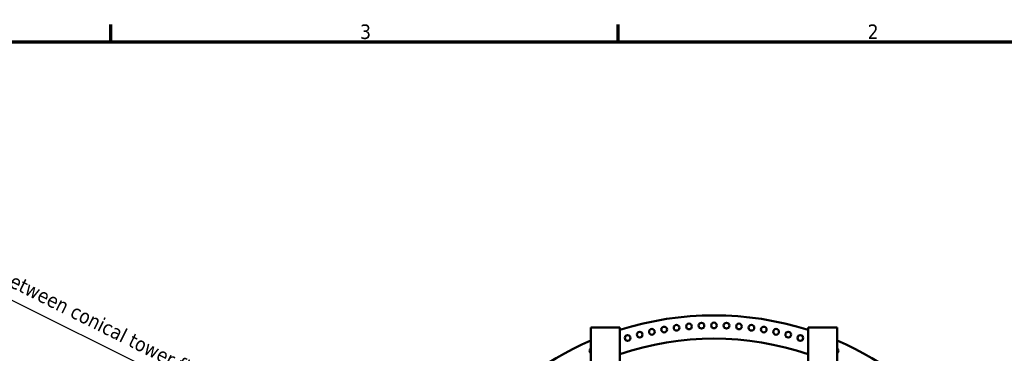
# Model space of a CAD drawing. Header units: millimetres. Extents: x -428974 to 63075, y -12164 to 49045.
# Tile 130 of 131: x 46362 to 56561, y 39825 to 43280. Entities that reach past the tile are written whole.
import ezdxf

# ---------------------------------------------------------------- set-up
doc = ezdxf.new("R2010")
doc.units = ezdxf.units.MM
doc.header["$LTSCALE"] = 75
for name, color, linetype, lineweight in [('Border (ISO)', 7, 'Continuous', 70), ('Dimension (ISO)', 7, 'Continuous', 25), ('Visible (ISO)', 7, 'Continuous', 50)]:
    doc.layers.add(name, color=color, linetype=linetype, lineweight=lineweight)
doc.styles.add('Label Text (ISO)', font='tahoma.ttf')
doc.styles.add('Note Text (ISO)', font='tahoma.ttf')
doc.dimstyles.new('Default (ISO)', dxfattribs={"dimscale": 75, "dimtxt": 2, "dimasz": 2.5, "dimexe": 3.175, "dimexo": 0, "dimgap": 0.762, "dimtad": 1, "dimrnd": 1e-08, "dimtxsty": 'Note Text (ISO)', "dimcen": 0.09, "dimdle": 10, "dimclrd": 256, "dimclre": 256, "dimclrt": 256, "dimazin": 2, "dimtfac": 1, "dimtmove": 0, "dimatfit": 3, "dimfxl": 1, "dimtolj": 1, "dimtzin": 0, "dimlwd": -1, "dimlwe": -1, "dimarcsym": 0})

# ---------------------------------------------------------------- blocks, each defined once
blk = doc.blocks.new('Borders Default Border')
at = {"layer": 'Border (ISO)'}
for p, q in [((630.75, 574), (630.75, 576.4)), ((700.83, 574), (700.83, 576.4))]:
    blk.add_line(p, q, dxfattribs=at)
at = {"layer": 'Border (ISO)', "flags": 128}
blk.add_lwpolyline([(20, 20), (20, 574), (821, 574), (821, 20), (20, 20)], dxfattribs=at)
at = {"layer": 'Border (ISO)', "char_height": 2, "attachment_point": 7, "style": 'Label Text (ISO)'}
for s, insert in [('3', (665.17, 574.36)), ('2', (735.27, 574.4))]:
    blk.add_mtext(s, dxfattribs=dict(at, insert=insert))
blk = doc.blocks.new('*D14')
at = {"layer": 'Defpoints', "color": 0, "transparency": 16777216}
for p in [(50803, 38122), (56304, 35384)]:
    blk.add_point(p, dxfattribs=at)
at = {"layer": 'Dimension (ISO)', "transparency": 16777216}
for p, q in [((50803, 38122), (44408, 41306)), ((56136, 35467), (50971, 38039))]:
    blk.add_line(p, q, dxfattribs=at)
for points in [[(50985, 38067), (50957, 38011), (50803, 38122)], [(56150, 35495), (56122, 35439), (56304, 35384)]]:
    blk.add_solid(points, dxfattribs=at)
at = {"layer": 'Dimension (ISO)', "transparency": 16777216, "insert": (44688, 41739), "char_height": 150, "attachment_point": 1, "rotation": 333.5321, "style": 'Note Text (ISO)'}
blk.add_mtext('\\A1;\\fTahoma|b0|i0;\\H149.0446;∅6145\\P\\fTahoma|b0|i0;\\H149.0446;Diameter difference between conical tower flanges is up to Ø2000mm ', dxfattribs=at)
blk = doc.blocks.new('*D15')
at = {"layer": 'Defpoints', "color": 0, "transparency": 16777216}
for p in [(51553, 37296), (55553, 36209)]:
    blk.add_point(p, dxfattribs=at)
at = {"layer": 'Dimension (ISO)', "transparency": 16777216}
for p, q in [((51553, 37296), (43616, 39453)), ((55372, 36259), (51734, 37247))]:
    blk.add_line(p, q, dxfattribs=at)
for points in [[(51742, 37277), (51726, 37217), (51553, 37296)], [(55380, 36289), (55364, 36229), (55553, 36209)]]:
    blk.add_solid(points, dxfattribs=at)
at = {"layer": 'Dimension (ISO)', "transparency": 16777216, "insert": (43805, 39932), "char_height": 150, "attachment_point": 1, "rotation": 344.7986, "style": 'Note Text (ISO)'}
blk.add_mtext('\\A1;\\fTahoma|b0|i0;\\H149.0446;∅4145\\P\\fTahoma|b0|i0;\\H149.0446;Diameter difference between conical tower flanges is up to Ø2000mm', dxfattribs=at)

msp = doc.modelspace()

# ---------------------------------------------------------------- linework, layer by layer
at = {"layer": 'Visible (ISO)'}
for p, q in [((52278.2472, 40093.0337), (52578.2472, 40093.0337)), ((52278.2472, 38472.3597), (52278.2472, 40093.0337)), ((52578.2472, 38462.3597), (52578.2472, 40093.0337)), ((54528.2472, 40093.0337), (54828.2472, 40093.0337)), ((54528.2472, 38462.3597), (54528.2472, 40093.0337)), ((54828.2472, 38472.3597), (54828.2472, 40093.0337))]:
    msp.add_line(p, q, dxfattribs=at)
for centre in [(53037.3255, 40071.5495), (53165.5326, 40090.2289), (53294.4022, 40103.5941), (53423.7141, 40111.6224), (53553.2472, 40114.3), (53682.7803, 40111.6224), (53812.0922, 40103.5941), (53940.9617, 40090.2289), (54069.1689, 40071.5495), (52658.8608, 39983.991), (52783.7729, 40018.3851), (52909.9997, 40047.588), (54196.4947, 40047.588), (54322.7215, 40018.3851), (54447.6336, 39983.991)]:
    msp.add_circle(centre, 29.5, dxfattribs=at)
for centre, radius, start, end in [((53553.2472, 36979.8), 3238.5, 72.47840078, 107.52159922), ((53553.2472, 36979.8), 3238.5, 113.18497011, 225.99141903), ((53553.2472, 36979.8), 2998.5, 71.02457478, 108.97542522), ((53553.2472, 36979.8), 3238.5, 314.00858097, 66.81502989), ((52294.1329, 39850.2915), 29.5, 122.5814506, 237.4185494), ((54812.3615, 39850.2915), 29.5, 302.5814506, 57.4185494)]:
    msp.add_arc(centre, radius, start, end, dxfattribs=at)

# ---------------------------------------------------------------- block references
at = {"xscale": 75, "yscale": 75, "zscale": 75}
msp.add_blockref('Borders Default Border', (0, 0), dxfattribs=at)

# ---------------------------------------------------------------- dimensions: what is measured, and where the dimension line sits
at = {"layer": 'Dimension (ISO)'}
for p1, p2, text, picture, middle in [((56303.7016, 35383.5317), (50802.7928, 38122.3322), '\\fTahoma|b0|i0;\\H149.0446;<>\\P\\fTahoma|b0|i0;\\H149.0446;Diameter difference between conical tower flanges is up to Ø2000mm ', '*D14', (47279.8454, 39876.3424)), ((55553.2307, 36209.4965), (51553.2637, 37296.3674), '\\fTahoma|b0|i0;\\H149.0446;<>\\P\\fTahoma|b0|i0;\\H149.0446;Diameter difference between conical tower flanges is up to Ø2000mm', '*D15', (46711.5791, 38611.9499))]:
    dim = msp.add_diameter_dim_2p(p1=p1, p2=p2, text=text, dimstyle='Default (ISO)', override={"dimgap": 0.762, "dimdec": 2, "dimlfac": 1, "dimtol": 0, "dimlim": 0, "dimtp": 0, "dimtm": 0, "dimtdec": 2, "dimatfit": 2, "dimtvp": -0.25}, dxfattribs=at)
    dim.commit()
    dim.dimension.update_dxf_attribs({"geometry": picture, "text_midpoint": middle, "dimtype": 163})

doc.saveas('drawing.dxf')
